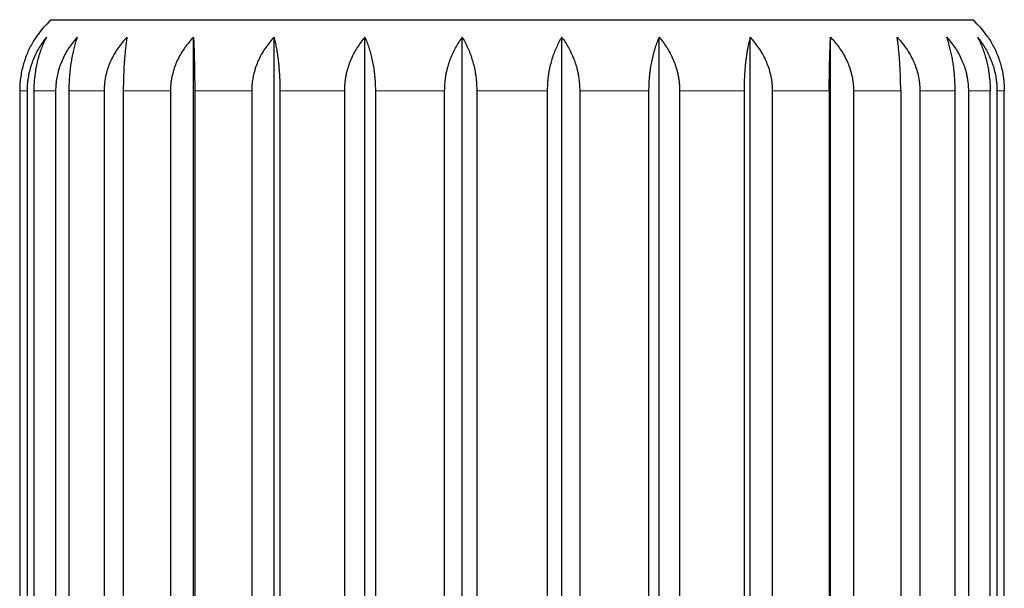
# Model space of a CAD drawing. Header units: millimetres. Extents: x 8 to 945, y 12 to 444.
# Tile 25 of 40: x 549 to 570, y 260 to 272. Entities that reach past the tile are written whole.
import ezdxf

# ---------------------------------------------------------------- set-up
doc = ezdxf.new("R2010")
doc.units = ezdxf.units.MM

msp = doc.modelspace()

# ---------------------------------------------------------------- linework, layer by layer
at = {"color": 7, "linetype": 'Continuous', "lineweight": 30}
for p, q in [((549.822, 272.13), (569.268, 272.13)), ((552.82, 252.73), (552.82, 271.76)), ((554.52, 252.73), (554.52, 271.76)), ((556.439, 252.73), (556.439, 271.76)), ((558.494, 252.73), (558.494, 271.76)), ((560.595, 252.73), (560.595, 271.76)), ((562.651, 252.73), (562.651, 271.76)), ((564.57, 252.73), (564.57, 271.76)), ((566.27, 252.73), (566.27, 271.76)), ((549.151, 270.63), (549.151, 253.63)), ((549.306, 270.63), (549.306, 253.63)), ((549.449, 270.63), (549.449, 253.63)), ((549.909, 270.63), (549.909, 253.63)), ((550.189, 270.63), (550.189, 253.63)), ((550.933, 270.63), (550.933, 253.63)), ((551.338, 270.63), (551.338, 253.63)), ((552.334, 270.63), (552.334, 253.63)), ((552.846, 270.63), (552.846, 253.63)), ((554.05, 270.63), (554.05, 253.63)), ((554.646, 270.63), (554.646, 253.63)), ((556.005, 270.63), (556.005, 253.63)), ((556.66, 270.63), (556.66, 253.63)), ((558.116, 270.63), (558.116, 253.63)), ((558.801, 270.63), (558.801, 253.63)), ((560.289, 270.63), (560.289, 253.63)), ((560.974, 270.63), (560.974, 253.63)), ((562.43, 270.63), (562.43, 253.63)), ((563.084, 270.63), (563.084, 253.63)), ((564.444, 270.63), (564.444, 253.63)), ((565.04, 270.63), (565.04, 253.63)), ((566.244, 270.63), (566.244, 253.63)), ((566.756, 270.63), (566.756, 253.63)), ((567.752, 270.63), (567.752, 253.63)), ((568.156, 270.63), (568.156, 253.63)), ((568.901, 253.63), (568.901, 270.63)), ((569.181, 270.63), (569.181, 253.63)), ((569.641, 253.63), (569.641, 270.63)), ((569.784, 270.63), (569.784, 253.63)), ((569.939, 253.63), (569.939, 270.63))]:
    msp.add_line(p, q, dxfattribs=at)
at = {"color": 252, "linetype": 'Continuous', "lineweight": 0}
for p, q in [((549.306, 270.63), (549.151, 270.63)), ((549.909, 270.63), (549.449, 270.63)), ((550.933, 270.63), (550.189, 270.63)), ((552.334, 270.63), (551.338, 270.63)), ((554.05, 270.63), (552.846, 270.63)), ((556.005, 270.63), (554.646, 270.63)), ((558.116, 270.63), (556.66, 270.63)), ((560.289, 270.63), (558.801, 270.63)), ((562.43, 270.63), (560.974, 270.63)), ((564.444, 270.63), (563.084, 270.63)), ((566.244, 270.63), (565.04, 270.63)), ((566.756, 270.63), (567.752, 270.63)), ((568.156, 270.63), (568.901, 270.63)), ((569.181, 270.63), (569.641, 270.63)), ((569.939, 270.63), (569.784, 270.63))]:
    msp.add_line(p, q, dxfattribs=at)
at = {"color": 7, "linetype": 'Continuous', "lineweight": 30}
for centre, start, end in [((551.145, 270.63), 131.4096, 145.5942), ((567.945, 270.63), 34.4103, 48.5904)]:
    msp.add_arc(centre, 2, start, end, dxfattribs=at)
for points, knots in [([(549.495, 271.76), (549.473, 271.726), (549.428, 271.658), (549.366, 271.546), (549.311, 271.427), (549.262, 271.302), (549.222, 271.173), (549.19, 271.038), (549.17, 270.922), (549.16, 270.826), (549.152, 270.737), (549.151, 270.671), (549.151, 270.63)], [0, 0, 0, 0, 0.11066, 0.221898, 0.335128, 0.449131, 0.559826, 0.671388, 0.785871, 0.843603, 0.901475, 1, 1, 1, 1]), ([(549.715, 271.76), (549.688, 271.726), (549.635, 271.658), (549.562, 271.546), (549.496, 271.427), (549.439, 271.302), (549.391, 271.173), (549.353, 271.038), (549.33, 270.922), (549.317, 270.826), (549.308, 270.737), (549.307, 270.671), (549.306, 270.63)], [0, 0, 0, 0, 0.11066, 0.221898, 0.335128, 0.449131, 0.559826, 0.671388, 0.785871, 0.843673, 0.901475, 1, 1, 1, 1]), ([(549.715, 271.76), (549.697, 271.726), (549.663, 271.658), (549.616, 271.546), (549.573, 271.427), (549.535, 271.302), (549.504, 271.173), (549.48, 271.038), (549.465, 270.922), (549.456, 270.826), (549.451, 270.737), (549.45, 270.671), (549.449, 270.63)], [0, 0, 0, 0, 0.11066, 0.221898, 0.335128, 0.449131, 0.559826, 0.671388, 0.785871, 0.843673, 0.901475, 1, 1, 1, 1]), ([(550.364, 271.76), (550.334, 271.726), (550.275, 271.658), (550.194, 271.546), (550.121, 271.427), (550.057, 271.302), (550.004, 271.173), (549.961, 271.038), (549.935, 270.922), (549.921, 270.826), (549.912, 270.737), (549.91, 270.671), (549.909, 270.63)], [0, 0, 0, 0, 0.11066, 0.221898, 0.335128, 0.449131, 0.559826, 0.671388, 0.785871, 0.843673, 0.901475, 1, 1, 1, 1]), ([(550.364, 271.76), (550.352, 271.726), (550.33, 271.658), (550.299, 271.546), (550.27, 271.427), (550.246, 271.302), (550.226, 271.173), (550.209, 271.038), (550.199, 270.922), (550.194, 270.826), (550.19, 270.737), (550.19, 270.671), (550.189, 270.63)], [0, 0, 0, 0, 0.11066, 0.221898, 0.335128, 0.449131, 0.559826, 0.671388, 0.785871, 0.843673, 0.901475, 1, 1, 1, 1]), ([(551.414, 271.76), (551.383, 271.726), (551.32, 271.658), (551.235, 271.546), (551.157, 271.427), (551.09, 271.302), (551.033, 271.173), (550.988, 271.038), (550.961, 270.922), (550.946, 270.826), (550.936, 270.737), (550.934, 270.671), (550.933, 270.63)], [0, 0, 0, 0, 0.11066, 0.221898, 0.335128, 0.449131, 0.559826, 0.671388, 0.785871, 0.843673, 0.901475, 1, 1, 1, 1]), ([(551.414, 271.76), (551.409, 271.726), (551.399, 271.658), (551.386, 271.546), (551.374, 271.427), (551.363, 271.302), (551.354, 271.173), (551.347, 271.038), (551.343, 270.922), (551.34, 270.826), (551.339, 270.737), (551.338, 270.671), (551.338, 270.63)], [0, 0, 0, 0, 0.11066, 0.221898, 0.335128, 0.449131, 0.559826, 0.671388, 0.785871, 0.843673, 0.901475, 1, 1, 1, 1]), ([(552.82, 271.76), (552.789, 271.726), (552.725, 271.658), (552.639, 271.546), (552.56, 271.427), (552.492, 271.302), (552.435, 271.173), (552.389, 271.038), (552.362, 270.922), (552.347, 270.826), (552.336, 270.737), (552.335, 270.671), (552.334, 270.63)], [0, 0, 0, 0, 0.11066, 0.221898, 0.335128, 0.449131, 0.559826, 0.671388, 0.785871, 0.843603, 0.901475, 1, 1, 1, 1]), ([(552.82, 271.76), (552.822, 271.726), (552.825, 271.658), (552.83, 271.546), (552.834, 271.427), (552.837, 271.302), (552.84, 271.173), (552.843, 271.038), (552.844, 270.922), (552.845, 270.826), (552.846, 270.737), (552.846, 270.671), (552.846, 270.63)], [0, 0, 0, 0, 0.11066, 0.221898, 0.335128, 0.449131, 0.559826, 0.671388, 0.785871, 0.843603, 0.901475, 1, 1, 1, 1]), ([(554.52, 271.76), (554.489, 271.726), (554.428, 271.657), (554.344, 271.546), (554.268, 271.427), (554.202, 271.302), (554.147, 271.173), (554.108, 271.053), (554.082, 270.945), (554.065, 270.85), (554.052, 270.745), (554.051, 270.671), (554.05, 270.63)], [0, 0, 0, 0, 0.110953, 0.221896, 0.335517, 0.449124, 0.560257, 0.671378, 0.748053, 0.824806, 0.901476, 1, 1, 1, 1]), ([(554.52, 271.76), (554.528, 271.726), (554.545, 271.657), (554.567, 271.546), (554.587, 271.427), (554.605, 271.302), (554.62, 271.173), (554.63, 271.053), (554.637, 270.945), (554.642, 270.85), (554.645, 270.745), (554.646, 270.671), (554.646, 270.63)], [0, 0, 0, 0, 0.1109534, 0.2218956, 0.3355166, 0.4491243, 0.5602567, 0.6713783, 0.7480531, 0.8248065, 0.9014763, 1, 1, 1, 1]), ([(556.439, 271.76), (556.411, 271.726), (556.354, 271.657), (556.277, 271.546), (556.207, 271.427), (556.146, 271.302), (556.095, 271.173), (556.06, 271.053), (556.035, 270.945), (556.02, 270.85), (556.008, 270.745), (556.006, 270.671), (556.005, 270.63)], [0, 0, 0, 0, 0.110953, 0.221896, 0.335517, 0.449124, 0.560257, 0.671378, 0.748053, 0.824806, 0.901476, 1, 1, 1, 1]), ([(556.439, 271.76), (556.454, 271.726), (556.483, 271.657), (556.522, 271.546), (556.558, 271.427), (556.589, 271.302), (556.615, 271.173), (556.633, 271.053), (556.645, 270.945), (556.653, 270.85), (556.659, 270.745), (556.66, 270.671), (556.66, 270.63)], [0, 0, 0, 0, 0.1109534, 0.2218956, 0.3355166, 0.4491243, 0.5602567, 0.6713783, 0.7480531, 0.8248065, 0.9014763, 1, 1, 1, 1]), ([(558.494, 271.76), (558.47, 271.726), (558.42, 271.657), (558.353, 271.546), (558.292, 271.427), (558.239, 271.302), (558.195, 271.173), (558.163, 271.053), (558.142, 270.945), (558.128, 270.85), (558.118, 270.745), (558.117, 270.671), (558.116, 270.63)], [0, 0, 0, 0, 0.1109534, 0.2218956, 0.3355166, 0.4491243, 0.5602567, 0.6713783, 0.7480531, 0.8248065, 0.9014763, 1, 1, 1, 1]), ([(558.494, 271.76), (558.514, 271.726), (558.554, 271.657), (558.609, 271.546), (558.658, 271.427), (558.701, 271.302), (558.737, 271.173), (558.763, 271.053), (558.78, 270.945), (558.791, 270.85), (558.799, 270.745), (558.8, 270.671), (558.801, 270.63)], [0, 0, 0, 0, 0.110953, 0.221896, 0.335517, 0.449124, 0.560257, 0.671378, 0.748053, 0.824806, 0.901476, 1, 1, 1, 1]), ([(560.595, 271.76), (560.575, 271.726), (560.535, 271.657), (560.481, 271.546), (560.432, 271.427), (560.388, 271.302), (560.353, 271.173), (560.327, 271.053), (560.31, 270.945), (560.299, 270.85), (560.291, 270.745), (560.29, 270.671), (560.289, 270.63)], [0, 0, 0, 0, 0.110953, 0.221896, 0.335517, 0.449124, 0.560257, 0.671378, 0.748053, 0.824806, 0.901476, 1, 1, 1, 1]), ([(560.595, 271.76), (560.62, 271.726), (560.67, 271.657), (560.737, 271.546), (560.798, 271.427), (560.851, 271.302), (560.895, 271.173), (560.927, 271.053), (560.948, 270.945), (560.962, 270.85), (560.969, 270.765), (560.973, 270.692), (560.974, 270.65), (560.974, 270.63)], [0, 0, 0, 0, 0.110951, 0.221891, 0.335509, 0.449114, 0.560244, 0.671363, 0.748036, 0.824788, 0.901456, 0.950684, 1, 1, 1, 1]), ([(562.651, 271.76), (562.636, 271.726), (562.607, 271.657), (562.568, 271.546), (562.532, 271.427), (562.501, 271.302), (562.475, 271.173), (562.457, 271.053), (562.445, 270.945), (562.437, 270.85), (562.431, 270.745), (562.43, 270.671), (562.43, 270.63)], [0, 0, 0, 0, 0.110953, 0.221896, 0.335517, 0.449124, 0.560257, 0.671378, 0.748053, 0.824806, 0.901476, 1, 1, 1, 1]), ([(562.651, 271.76), (562.679, 271.726), (562.736, 271.657), (562.813, 271.546), (562.883, 271.427), (562.944, 271.302), (562.994, 271.173), (563.03, 271.053), (563.055, 270.945), (563.07, 270.85), (563.082, 270.745), (563.084, 270.671), (563.084, 270.63)], [0, 0, 0, 0, 0.110953, 0.221896, 0.335517, 0.449124, 0.560257, 0.671378, 0.748053, 0.824806, 0.901476, 1, 1, 1, 1]), ([(564.57, 271.76), (564.561, 271.724), (564.544, 271.651), (564.523, 271.545), (564.506, 271.447), (564.493, 271.358), (564.48, 271.26), (564.468, 271.151), (564.458, 271.03), (564.45, 270.905), (564.446, 270.796), (564.444, 270.703), (564.444, 270.654), (564.444, 270.63)], [0, 0, 0, 0, 0.117982, 0.235951, 0.316774, 0.397665, 0.478477, 0.578239, 0.677994, 0.780559, 0.883119, 0.941485, 1, 1, 1, 1]), ([(564.57, 271.76), (564.601, 271.726), (564.662, 271.657), (564.746, 271.546), (564.822, 271.427), (564.888, 271.302), (564.943, 271.173), (564.982, 271.053), (565.008, 270.945), (565.025, 270.85), (565.038, 270.745), (565.039, 270.671), (565.04, 270.63)], [0, 0, 0, 0, 0.110953, 0.221896, 0.335517, 0.449124, 0.560257, 0.671378, 0.748053, 0.824806, 0.901476, 1, 1, 1, 1]), ([(566.244, 270.63), (566.244, 270.674), (566.244, 270.762), (566.245, 270.894), (566.247, 271.026), (566.249, 271.155), (566.252, 271.278), (566.255, 271.396), (566.259, 271.51), (566.263, 271.608), (566.266, 271.691), (566.269, 271.737), (566.27, 271.76)], [0, 0, 0, 0, 0.104304, 0.20946, 0.317256, 0.425932, 0.530219, 0.635203, 0.742212, 0.849849, 0.924835, 1, 1, 1, 1]), ([(566.27, 271.76), (566.301, 271.726), (566.365, 271.658), (566.451, 271.546), (566.53, 271.427), (566.598, 271.302), (566.655, 271.173), (566.7, 271.038), (566.728, 270.922), (566.743, 270.826), (566.753, 270.737), (566.755, 270.671), (566.756, 270.63)], [0, 0, 0, 0, 0.11066, 0.221898, 0.335128, 0.449131, 0.559826, 0.671388, 0.785871, 0.843673, 0.901475, 1, 1, 1, 1]), ([(567.676, 271.76), (567.707, 271.726), (567.77, 271.657), (567.855, 271.546), (567.933, 271.427), (568, 271.302), (568.057, 271.173), (568.097, 271.053), (568.124, 270.945), (568.141, 270.85), (568.154, 270.745), (568.156, 270.671), (568.156, 270.63)], [0, 0, 0, 0, 0.110953, 0.221896, 0.335517, 0.449124, 0.560257, 0.671378, 0.748053, 0.824806, 0.901476, 1, 1, 1, 1]), ([(567.752, 270.63), (567.752, 270.674), (567.751, 270.762), (567.748, 270.894), (567.744, 271.026), (567.737, 271.155), (567.729, 271.278), (567.719, 271.396), (567.708, 271.51), (567.697, 271.608), (567.686, 271.691), (567.679, 271.737), (567.676, 271.76)], [0, 0, 0, 0, 0.104728, 0.209459, 0.317691, 0.425931, 0.530562, 0.635202, 0.74252, 0.849848, 0.924835, 1, 1, 1, 1]), ([(568.726, 271.76), (568.756, 271.726), (568.815, 271.657), (568.896, 271.546), (568.969, 271.427), (569.033, 271.302), (569.086, 271.173), (569.124, 271.053), (569.15, 270.945), (569.166, 270.85), (569.178, 270.745), (569.18, 270.671), (569.181, 270.63)], [0, 0, 0, 0, 0.1109534, 0.2218956, 0.3355166, 0.4491243, 0.5602567, 0.6713783, 0.7480531, 0.8248065, 0.9014763, 1, 1, 1, 1]), ([(568.901, 270.63), (568.9, 270.674), (568.899, 270.762), (568.893, 270.894), (568.882, 271.026), (568.867, 271.155), (568.848, 271.278), (568.826, 271.396), (568.8, 271.51), (568.774, 271.608), (568.749, 271.691), (568.734, 271.737), (568.726, 271.76)], [0, 0, 0, 0, 0.104728, 0.209459, 0.317691, 0.425931, 0.530562, 0.635202, 0.74252, 0.849848, 0.924835, 1, 1, 1, 1]), ([(569.375, 271.76), (569.402, 271.726), (569.455, 271.658), (569.528, 271.546), (569.594, 271.427), (569.651, 271.302), (569.699, 271.173), (569.737, 271.038), (569.76, 270.922), (569.773, 270.826), (569.782, 270.737), (569.783, 270.671), (569.784, 270.63)], [0, 0, 0, 0, 0.11066, 0.221898, 0.335128, 0.449131, 0.559826, 0.671388, 0.785871, 0.843673, 0.901475, 1, 1, 1, 1]), ([(569.375, 271.76), (569.393, 271.726), (569.427, 271.658), (569.474, 271.546), (569.517, 271.427), (569.554, 271.302), (569.586, 271.173), (569.61, 271.038), (569.625, 270.922), (569.634, 270.826), (569.639, 270.737), (569.64, 270.671), (569.641, 270.63)], [0, 0, 0, 0, 0.11066, 0.221898, 0.335128, 0.449131, 0.559826, 0.671388, 0.785871, 0.843673, 0.901475, 1, 1, 1, 1]), ([(569.595, 271.76), (569.617, 271.726), (569.662, 271.658), (569.723, 271.546), (569.779, 271.427), (569.827, 271.302), (569.868, 271.173), (569.9, 271.038), (569.919, 270.922), (569.93, 270.826), (569.937, 270.737), (569.939, 270.671), (569.939, 270.63)], [0, 0, 0, 0, 0.1106599, 0.2218985, 0.3351278, 0.4491305, 0.5598257, 0.671388, 0.7858708, 0.8436025, 0.9014752, 1, 1, 1, 1])]:
    msp.add_open_spline(points, degree=3, knots=knots, dxfattribs=at)

doc.saveas('drawing.dxf')
